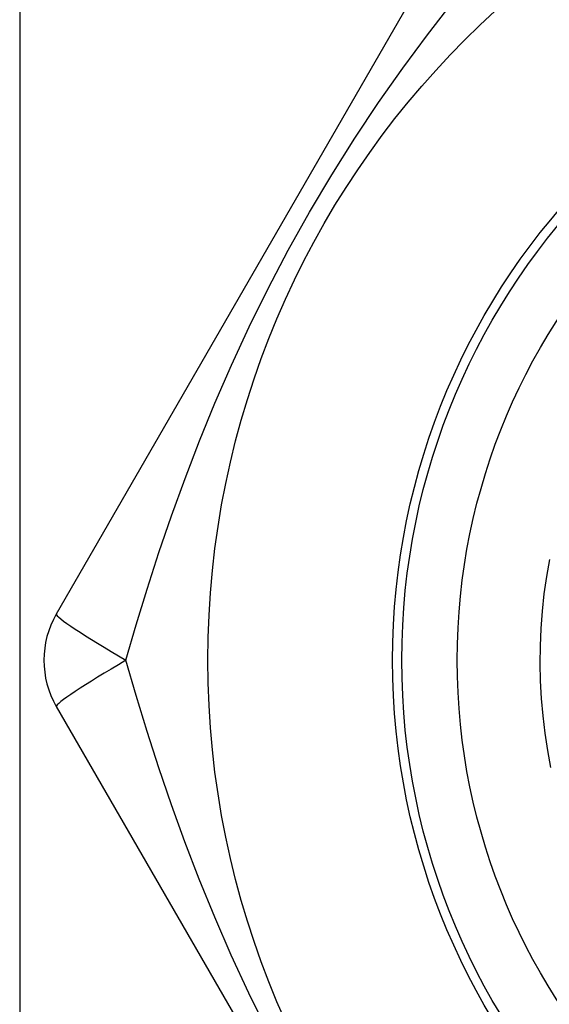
# Model space of a CAD drawing. Header units: inches. Extents: x 5 to 147, y 9 to 79.
# Tile 46 of 95: x 6.894 to 7.007, y 57.941 to 58.151. Entities that reach past the tile are written whole.
import ezdxf

# ---------------------------------------------------------------- set-up
doc = ezdxf.new("R2010")
doc.units = ezdxf.units.IN
doc.header["$MEASUREMENT"] = 0
doc.layers.add('Visible Edges(ANSI)', color=7, linetype='Continuous', lineweight=25)
doc.layers.add('Visible Tangent Edges(ANSI)', color=7, linetype='Continuous', lineweight=25)

msp = doc.modelspace()

# ---------------------------------------------------------------- linework, layer by layer
at = {"layer": 'Visible Edges(ANSI)'}
for p, q in [((7.00329812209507, 58.19977416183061), (6.902148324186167, 58.0245775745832)), ((6.90214825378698, 58.00489227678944), (7.003298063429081, 57.82969568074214))]:
    msp.add_line(p, q, dxfattribs=at)
at = {"layer": 'Visible Edges(ANSI)', "flags": 128}
msp.add_lwpolyline([(7.007627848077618, 57.99186613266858), (7.006953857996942, 57.99552465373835), (7.006397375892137, 57.99920288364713), (7.005958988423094, 58.0028970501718), (7.005639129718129, 58.00660336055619), (7.005438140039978, 58.01031801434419), (7.005356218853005, 58.01403719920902), (7.005393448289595, 58.01775709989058), (7.00554980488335, 58.02147390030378), (7.005825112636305, 58.02518378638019), (7.006219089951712, 58.02888295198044), (7.006731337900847, 58.03256760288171), (7.007361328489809, 58.03623395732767)], dxfattribs=at)
at = {"layer": 'Visible Edges(ANSI)'}
for centre, radius in [((7.12149585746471, 58.01473487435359), 0.187007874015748), ((7.121495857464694, 58.01473487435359), 0.1338582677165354)]:
    msp.add_circle(centre, radius, dxfattribs=at)
msp.add_arc((6.91919595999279, 58.01473487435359), 0.0196850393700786, 149.9999999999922, 209.9999999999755, dxfattribs=at)
at = {"layer": 'Visible Tangent Edges(ANSI)'}
msp.add_line((6.894345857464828, 58.3415065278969), (6.894345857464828, 25.20764826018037), dxfattribs=at)
at = {"layer": 'Visible Tangent Edges(ANSI)', "flags": 128}
for points in [[(6.916999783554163, 58.01473684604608), (6.919197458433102, 58.02226121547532), (6.921542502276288, 58.0299131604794), (6.924049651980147, 58.03767878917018), (6.926733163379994, 58.04554243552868), (6.929604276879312, 58.05347951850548), (6.932678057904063, 58.06147992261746), (6.935970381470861, 58.06953649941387), (6.939497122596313, 58.07764211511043), (6.943274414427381, 58.08578985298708), (6.947315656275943, 58.09396714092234), (6.951612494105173, 58.10213289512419), (6.956151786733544, 58.11024030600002), (6.960904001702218, 58.11822462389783), (6.965828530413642, 58.12602737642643), (6.970893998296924, 58.13361559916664), (6.976067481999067, 58.14096656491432), (6.981321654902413, 58.14806802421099), (6.986645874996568, 58.15493611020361)], [(6.947280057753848, 57.93556926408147), (6.943241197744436, 57.94375020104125), (6.939461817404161, 57.95190605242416), (6.935938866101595, 57.96000703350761), (6.932653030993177, 57.9680519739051), (6.929587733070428, 57.97603404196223), (6.926726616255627, 57.9839458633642), (6.924052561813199, 57.99178270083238), (6.921548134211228, 57.99954066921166), (6.919201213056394, 58.00719826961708), (6.917000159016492, 58.01473259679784)]]:
    msp.add_lwpolyline(points, dxfattribs=at)
at = {"layer": 'Visible Tangent Edges(ANSI)'}
for radius in [0.1476377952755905, 0.1456692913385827]:
    msp.add_circle((7.121495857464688, 58.01473487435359), radius, dxfattribs=at)
for major_axis, ratio, start_param, end_param in [((-0.017047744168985, 0.0098425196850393), 0.0560536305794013, 3.264263e-10, 1.474011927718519), ((-0.0170477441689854, -0.0098425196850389), 0.056053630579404, 4.809173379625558, 6.283185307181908)]:
    msp.add_ellipse((6.91919595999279, 58.01473487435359), major_axis=major_axis, ratio=ratio, start_param=start_param, end_param=end_param, dxfattribs=at)

doc.saveas('drawing.dxf')
